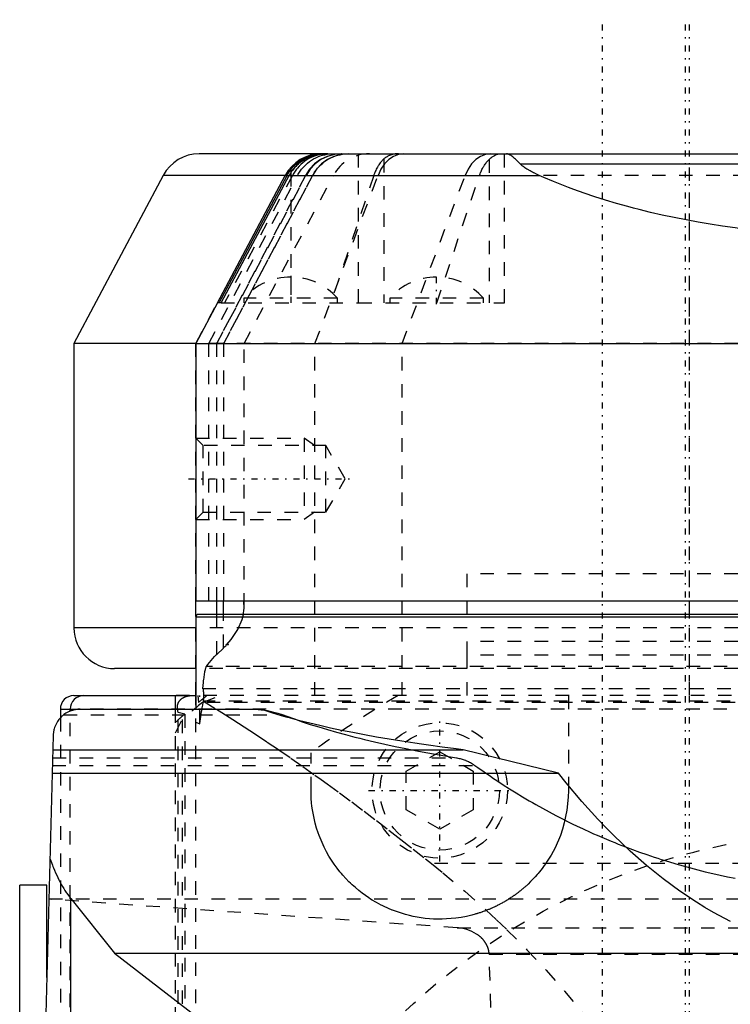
# Model space of a CAD drawing. Extents: x -565 to 345, y -109 to 109.
# Tile 14 of 20: x -162 to -110, y 36 to 109. Entities that reach past the tile are written whole.
import ezdxf

# ---------------------------------------------------------------- set-up
doc = ezdxf.new("R2010")
doc.units = 0
doc.linetypes.add('CENTER', pattern=[1.5, 0.45, -0.5, 0.05, -0.5])
doc.linetypes.add('DASHED', pattern=[2, 1, -1])
for name, color, linetype in [('AM_0', 7, 'CONTINUOUS'), ('AM_3', 7, 'DASHED'), ('AM_7', 7, 'CENTER')]:
    doc.layers.add(name, color=color, linetype=linetype)

msp = doc.modelspace()

# ---------------------------------------------------------------- linework, layer by layer
at = {"layer": 'AM_0', "color": 7, "linetype": 'CONTINUOUS'}
for p, q in [((-139.751, 99), (-148.753, 99)), ((-140.036, 98.95), (-140.031, 98.951)), ((-139.751, 99), (-60.249, 99)), ((-74.952, 98.24), (-125.048, 98.24)), ((-151.402, 97.408), (-158, 85)), ((-142.4, 97.408), (-151.402, 97.408)), ((-147.402, 88), (-142.4, 97.408)), ((-147.269, 88), (-142.264, 97.408)), ((-147.14, 88), (-142.081, 97.455)), ((-142.264, 97.408), (-142.4, 97.408)), ((-142.107, 97.408), (-123.666, 97.408)), ((-142, 97.821), (-142, 97.591)), ((-147.405, 88), (-149, 85)), ((-147.14, 88), (-147.405, 88)), ((-158, 85), (-158, 64)), ((-149.051, 85), (-158, 85)), ((-149, 85), (-149, 66)), ((-149, 85), (-51, 85)), ((-149, 66), (-51, 66)), ((-148.998, 64.831), (-148.998, 66)), ((-147.475, 66), (-147.475, 65)), ((-147.44, 65), (-147.44, 66)), ((-146.961, 65), (-146.961, 66)), ((-129, 66), (-129, 65)), ((-149, 64.8), (-149, 58)), ((-51, 64.8), (-149, 64.8)), ((-51.2, 65), (-148.8, 65)), ((-149.051, 64), (-158, 64)), ((-149.045, 61), (-155, 61)), ((-158, 59), (-149, 59)), ((-150.5, 58), (-150.5, 59)), ((-159, 58), (-159, 57.359)), ((-159, 58), (-157.533, 58)), ((-158.274, 57.858), (-158.274, 58)), ((-157.533, 58), (-144.196, 58)), ((-159.532, 56.052), (-160.796, 7.779)), ((-159.56, 55.006), (-129.264, 55.006)), ((-122.232, 53.27), (-129.264, 55.006)), ((-159.605, 53.27), (-122.232, 53.27)), ((-160, 45), (-162, 45)), ((-162, -45), (-162, 45)), ((-160, 38.188), (-160, 45)), ((-158.236, 2), (-158.236, 44.025)), ((-158.236, 44.025), (-155, 40)), ((-155, 40), (-32.649, 40)), ((-155, 40), (-134.864, 24.422))]:
    msp.add_line(p, q, dxfattribs=at)
msp.add_lwpolyline([(-157.286, 59), (-157.479, 58.981), (-157.664, 58.924), (-157.835, 58.831), (-157.984, 58.707), (-158.107, 58.556), (-158.198, 58.383), (-158.255, 58.195), (-158.274, 58)], dxfattribs=at)
for points in [[(-142, 97.821, 0), (-141.951, 97.883, 0), (-141.847, 98.005, 0), (-141.737, 98.121, 0), (-141.68, 98.176, 0), (-141.621, 98.23, 0), (-141.5, 98.334, 0), (-141.373, 98.43, 0), (-141.243, 98.519, 0), (-141.108, 98.601, 0), (-140.969, 98.676, 0), (-140.899, 98.71, 0), (-140.828, 98.742, 0), (-140.684, 98.801, 0), (-140.54, 98.852, 0), (-140.395, 98.895, 0), (-140.25, 98.93, 0), (-140.104, 98.958, 0), (-140.032, 98.969, 0), (-139.959, 98.979, 0), (-139.814, 98.992, 0), (-139.67, 98.999, 0), (-139.598, 99, 0)], [(-139.516, 99, 0), (-139.591, 98.999, 0), (-139.743, 98.99, 0), (-139.896, 98.973, 0), (-139.974, 98.961, 0), (-140.051, 98.947, 0), (-140.206, 98.912, 0), (-140.361, 98.867, 0), (-140.517, 98.813, 0), (-140.67, 98.749, 0), (-140.82, 98.677, 0), (-140.894, 98.637, 0), (-140.967, 98.596, 0), (-141.11, 98.506, 0), (-141.248, 98.408, 0), (-141.382, 98.301, 0), (-141.51, 98.187, 0), (-141.632, 98.066, 0), (-141.69, 98.002, 0), (-141.746, 97.938, 0), (-141.853, 97.804, 0), (-141.953, 97.664, 0), (-142, 97.591, 0)], [(-142, 97.591, 0), (-141.968, 97.641, 0), (-141.902, 97.737, 0), (-141.832, 97.831, 0), (-141.796, 97.877, 0), (-141.759, 97.923, 0), (-141.682, 98.011, 0), (-141.602, 98.096, 0), (-141.519, 98.178, 0), (-141.433, 98.257, 0), (-141.344, 98.332, 0), (-141.299, 98.369, 0), (-141.253, 98.404, 0), (-141.159, 98.472, 0), (-141.063, 98.536, 0), (-140.965, 98.597, 0), (-140.866, 98.653, 0), (-140.765, 98.705, 0), (-140.714, 98.729, 0), (-140.662, 98.753, 0), (-140.559, 98.796, 0), (-140.454, 98.836, 0), (-140.401, 98.854, 0)], [(-139.819, 98.983, 0), (-139.768, 98.988, 0), (-139.666, 98.996, 0), (-139.566, 99, 0), (-139.516, 99, 0)], [(-125.048, 98.24, 0), (-125.092, 98.285, 0), (-125.176, 98.371, 0), (-125.257, 98.452, 0), (-125.296, 98.491, 0), (-125.334, 98.528, 0), (-125.409, 98.599, 0), (-125.48, 98.664, 0), (-125.549, 98.724, 0), (-125.615, 98.778, 0), (-125.678, 98.827, 0), (-125.709, 98.849, 0), (-125.74, 98.87, 0), (-125.797, 98.906, 0), (-125.849, 98.935, 0), (-125.897, 98.957, 0), (-125.94, 98.974, 0), (-125.979, 98.985, 0), (-125.997, 98.99, 0), (-126.014, 98.993, 0), (-126.045, 98.998, 0), (-126.061, 98.999, 0), (-126.065, 98.999, 0), (-126.07, 99, 0), (-126.072, 99, 0), (-126.074, 99, 0), (-126.08, 99, 0), (-126.084, 99, 0), (-126.084, 99, 0), (-126.085, 99, 0), (-126.085, 99, 0), (-126.085, 99, 0), (-126.085, 99, 0), (-126.085, 99, 0), (-126.085, 99, 0), (-126.085, 99, 0), (-126.085, 99, 0), (-126.085, 99, 0), (-126.085, 99, 0), (-126.085, 99, 0), (-126.085, 99, 0), (-126.085, 99, 0), (-126.085, 99, 0), (-126.085, 99, 0), (-126.085, 99, 0), (-126.085, 99, 0), (-126.085, 99, 0), (-126.085, 99, 0), (-126.085, 99, 0), (-126.085, 99, 0), (-126.085, 99, 0), (-126.085, 99, 0), (-126.085, 99, 0), (-126.085, 99, 0), (-126.085, 99, 0), (-126.085, 99, 0), (-126.085, 99, 0), (-126.085, 99, 0), (-126.085, 99, 0), (-126.085, 99, 0), (-126.085, 99, 0), (-126.085, 99, 0), (-126.085, 99, 0), (-126.085, 99, 0), (-126.085, 99, 0), (-126.085, 99, 0), (-126.085, 99, 0), (-126.084, 99, 0), (-126.084, 99, 0), (-126.084, 99, 0), (-126.084, 99, 0), (-126.084, 99, 0), (-126.084, 99, 0), (-126.084, 99, 0), (-126.084, 99, 0), (-126.084, 99, 0), (-126.084, 99, 0), (-126.084, 99, 0), (-126.084, 99, 0), (-126.084, 99, 0), (-126.084, 99, 0), (-126.084, 99, 0), (-126.084, 99, 0), (-126.084, 99, 0), (-126.084, 99, 0), (-126.084, 99, 0), (-126.084, 99, 0), (-126.084, 99, 0), (-126.084, 99, 0), (-126.084, 99, 0), (-126.084, 99, 0), (-126.084, 99, 0), (-126.084, 99, 0), (-126.084, 99, 0), (-126.084, 99, 0), (-126.084, 99, 0), (-126.084, 99, 0), (-126.084, 99, 0), (-126.084, 99, 0), (-126.084, 99, 0), (-126.084, 99, 0), (-126.084, 99, 0), (-126.084, 99, 0), (-126.084, 99, 0), (-126.084, 99, 0), (-126.084, 99, 0), (-126.084, 99, 0), (-126.083, 99, 0), (-126.083, 99, 0), (-126.083, 99, 0), (-126.083, 99, 0), (-126.083, 99, 0), (-126.083, 99, 0)], [(-123.666, 97.408, 0), (-123.714, 97.43, 0), (-123.808, 97.473, 0), (-123.9, 97.516, 0), (-123.945, 97.538, 0), (-123.99, 97.56, 0), (-124.079, 97.604, 0), (-124.166, 97.649, 0), (-124.252, 97.694, 0), (-124.335, 97.739, 0), (-124.415, 97.784, 0), (-124.455, 97.807, 0), (-124.494, 97.83, 0), (-124.57, 97.876, 0), (-124.643, 97.923, 0), (-124.713, 97.97, 0), (-124.781, 98.017, 0), (-124.845, 98.064, 0), (-124.876, 98.088, 0), (-124.906, 98.112, 0), (-124.965, 98.161, 0), (-125.021, 98.213, 0), (-125.048, 98.24, 0)], [(-142.264, 97.408, 0), (-142.226, 97.479, 0), (-142.141, 97.619, 0), (-142.049, 97.755, 0), (-142, 97.821, 0)], [(-142, 97.591, 0), (-142.019, 97.561, 0), (-142.055, 97.5, 0), (-142.09, 97.439, 0), (-142.107, 97.408, 0)], [(-142.081, 97.455, 0), (-142.068, 97.478, 0), (-142.042, 97.523, 0), (-142.014, 97.569, 0), (-142, 97.591, 0)], [(-108.742, 93.47, 0), (-109.203, 93.529, 0), (-110.121, 93.657, 0), (-111.031, 93.797, 0), (-111.483, 93.871, 0), (-111.932, 93.949, 0), (-112.825, 94.113, 0), (-113.708, 94.288, 0), (-114.58, 94.475, 0), (-115.442, 94.674, 0), (-116.292, 94.884, 0), (-116.712, 94.993, 0), (-117.13, 95.105, 0), (-117.954, 95.337, 0), (-118.765, 95.58, 0), (-119.562, 95.833, 0), (-120.345, 96.097, 0), (-121.111, 96.371, 0), (-121.489, 96.512, 0), (-121.862, 96.655, 0), (-122.597, 96.949, 0), (-123.314, 97.253, 0), (-123.666, 97.408, 0)], [(-145.492, 64.99, 0), (-145.476, 65.085, 0), (-145.452, 65.276, 0), (-145.44, 65.467, 0), (-145.439, 65.562, 0)], [(-145.439, 65.562, 0), (-145.44, 65.635, 0), (-145.447, 65.781, 0), (-145.46, 65.927, 0), (-145.47, 66, 0)], [(-157.533, 58, 0), (-157.535, 58, 0), (-157.54, 58, 0), (-157.545, 58, 0), (-157.547, 58, 0), (-157.55, 58, 0), (-157.554, 58, 0), (-157.559, 58, 0), (-157.564, 58, 0), (-157.569, 58, 0), (-157.573, 58, 0), (-157.576, 58, 0), (-157.578, 57.999, 0), (-157.583, 57.999, 0), (-157.588, 57.999, 0), (-157.592, 57.999, 0), (-157.597, 57.999, 0), (-157.602, 57.999, 0), (-157.604, 57.999, 0), (-157.607, 57.999, 0), (-157.612, 57.998, 0), (-157.616, 57.998, 0), (-157.619, 57.998, 0), (-157.621, 57.998, 0), (-157.626, 57.998, 0), (-157.631, 57.998, 0), (-157.633, 57.997, 0), (-157.635, 57.997, 0), (-157.64, 57.997, 0), (-157.645, 57.997, 0), (-157.65, 57.997, 0), (-157.654, 57.996, 0), (-157.659, 57.996, 0), (-157.662, 57.996, 0), (-157.664, 57.996, 0), (-157.669, 57.995, 0), (-157.673, 57.995, 0), (-157.678, 57.995, 0), (-157.683, 57.994, 0), (-157.688, 57.994, 0), (-157.69, 57.994, 0), (-157.692, 57.994, 0), (-157.697, 57.993, 0), (-157.702, 57.993, 0), (-157.719, 57.991, 0), (-157.747, 57.989, 0), (-157.775, 57.985, 0), (-157.79, 57.983, 0), (-157.804, 57.982, 0), (-157.832, 57.977, 0), (-157.86, 57.973, 0), (-157.889, 57.968, 0), (-157.917, 57.963, 0), (-157.945, 57.957, 0), (-157.959, 57.954, 0), (-157.973, 57.951, 0), (-158.001, 57.945, 0), (-158.028, 57.938, 0), (-158.042, 57.934, 0), (-158.056, 57.93, 0), (-158.083, 57.923, 0), (-158.111, 57.915, 0), (-158.125, 57.91, 0), (-158.138, 57.906, 0), (-158.165, 57.897, 0), (-158.193, 57.888, 0), (-158.219, 57.878, 0), (-158.246, 57.868, 0), (-158.273, 57.858, 0), (-158.286, 57.853, 0), (-158.299, 57.847, 0), (-158.326, 57.836, 0), (-158.352, 57.825, 0), (-158.442, 57.781, 0), (-158.592, 57.697, 0), (-158.733, 57.6, 0), (-158.866, 57.491, 0), (-158.928, 57.433, 0), (-158.989, 57.371, 0), (-159.101, 57.242, 0), (-159.201, 57.103, 0), (-159.29, 56.956, 0), (-159.365, 56.801, 0), (-159.427, 56.642, 0), (-159.453, 56.56, 0), (-159.475, 56.477, 0), (-159.509, 56.309, 0), (-159.528, 56.138, 0), (-159.532, 56.052, 0)], [(-129.264, 55.006, 0), (-129.79, 55.071, 0), (-130.826, 55.206, 0), (-131.839, 55.345, 0), (-132.337, 55.416, 0), (-132.829, 55.489, 0), (-133.796, 55.637, 0), (-134.738, 55.789, 0), (-135.655, 55.945, 0), (-136.546, 56.105, 0), (-137.411, 56.27, 0), (-137.833, 56.353, 0), (-138.249, 56.437, 0), (-139.059, 56.609, 0), (-139.84, 56.784, 0), (-140.593, 56.963, 0), (-141.317, 57.145, 0), (-142.01, 57.33, 0), (-142.346, 57.423, 0), (-142.674, 57.518, 0), (-143.306, 57.709, 0), (-143.907, 57.902, 0), (-144.196, 58, 0)], [(-109.553, 42.339, 0), (-110.807, 43.002, 0), (-111.432, 43.364, 0), (-112.054, 43.746, 0), (-113.292, 44.571, 0), (-114.522, 45.476, 0), (-115.741, 46.461, 0), (-116.949, 47.525, 0), (-118.146, 48.667, 0), (-118.74, 49.268, 0), (-119.331, 49.887, 0), (-120.502, 51.184, 0), (-121.659, 52.556, 0), (-122.232, 53.27, 0)], [(-159.77, 46.98, 0), (-159.734, 46.879, 0), (-159.661, 46.679, 0), (-159.586, 46.483, 0), (-159.548, 46.387, 0), (-159.51, 46.292, 0), (-159.432, 46.105, 0), (-159.352, 45.922, 0), (-159.271, 45.743, 0), (-159.188, 45.569, 0), (-159.104, 45.399, 0), (-159.061, 45.316, 0), (-159.018, 45.234, 0), (-158.931, 45.073, 0), (-158.842, 44.917, 0), (-158.752, 44.767, 0), (-158.661, 44.62, 0), (-158.569, 44.479, 0), (-158.522, 44.411, 0), (-158.475, 44.343, 0), (-158.38, 44.212, 0), (-158.284, 44.086, 0), (-158.236, 44.025, 0)]]:
    msp.add_polyline3d(points, dxfattribs=at)
for centre, radius, start, end in [((-148.753, 96), 3, 90, 152), ((-139.751, 96), 3, 90, 152), ((-148.8, 64.8), 0.2, 90, 180), ((-155, 64), 3, 180, 270), ((-158, 58), 1, 90, 180)]:
    msp.add_arc(centre, radius, start, end, dxfattribs=at)
at = {"layer": 'AM_3', "color": 6, "linetype": 'DASHED'}
for p, q in [((-137, 88), (-137, 99)), ((-126.23, 88), (-126.23, 99)), ((-112.57, 59), (-112.57, 99)), ((-135.116, 98.62), (-135.116, 88)), ((-127.344, 98.586), (-127.344, 88)), ((-148.035, 85), (-141.484, 97.408)), ((-140.903, 97.408), (-147.475, 85)), ((-147.44, 85), (-140.868, 97.408)), ((-140.388, 97.408), (-146.961, 85)), ((-146.945, 85), (-140.372, 97.408)), ((-141.875, 97.408), (-146.884, 88)), ((-145.439, 85), (-138.841, 97.408)), ((-142.4, 97.408), (-142.107, 97.408)), ((-142, 97.591), (-142, 88)), ((-140.211, 85), (-135.546, 97.408)), ((-135.867, 97.408), (-139.027, 88)), ((-133.783, 85), (-129.118, 97.408)), ((-131.222, 88), (-128.059, 97.408)), ((-76.334, 97.408), (-123.666, 97.408)), ((-148.998, 85), (-147.402, 88)), ((-147.14, 88), (-137, 88)), ((-145.45, 88.343), (-145.45, 88)), ((-138.55, 88.343), (-145.45, 88.343)), ((-138.55, 88), (-138.55, 88.343)), ((-137, 88), (-126.23, 88)), ((-134.68, 88.343), (-134.68, 88)), ((-127.78, 88.343), (-134.68, 88.343)), ((-127.78, 88), (-127.78, 88.343)), ((-50.978, 85), (-149.051, 85)), ((-148.998, 85), (-140.211, 85)), ((-148.998, 66), (-148.998, 85)), ((-148.035, 66), (-148.035, 85)), ((-147.475, 85), (-147.475, 66)), ((-147.44, 66), (-147.44, 85)), ((-146.961, 85), (-146.961, 66)), ((-146.945, 66), (-146.945, 85)), ((-145.439, 65.562), (-145.439, 85)), ((-140.211, 59), (-140.211, 85)), ((-133.783, 59), (-133.783, 85)), ((-148.457, 77.459), (-148.998, 78)), ((-148.998, 78), (-140.998, 78)), ((-140.248, 77.459), (-140.998, 78)), ((-140.998, 78), (-140.998, 72)), ((-139.398, 77.459), (-148.457, 77.459)), ((-148.457, 72.541), (-148.457, 77.459)), ((-137.979, 75), (-139.398, 77.459)), ((-139.398, 72.541), (-139.398, 77.459)), ((-139.398, 72.541), (-137.979, 75)), ((-148.998, 72), (-148.457, 72.541)), ((-148.998, 72), (-140.998, 72)), ((-148.457, 72.541), (-139.398, 72.541)), ((-140.248, 72.541), (-140.998, 72)), ((-129, 68), (-129, 66)), ((-71, 68), (-129, 68)), ((-148.998, 59), (-148.998, 64.831)), ((-147.475, 65), (-147.475, 62.033)), ((-147.44, 62.033), (-147.44, 65)), ((-146.961, 62.512), (-146.961, 65)), ((-50.978, 64), (-149.051, 64)), ((-147.44, 62.033), (-146.961, 62.512)), ((-146.756, 62.725), (-146.71, 62.803)), ((-146.602, 62.767), (-146.756, 62.725)), ((-146.71, 62.803), (-146.712, 62.772)), ((-146.712, 62.772), (-146.602, 62.767)), ((-146.602, 62.767), (-146.71, 62.803)), ((-129, 63), (-129, 61)), ((-71, 63), (-129, 63)), ((-147.475, 62.033), (-147.44, 62.033)), ((-129, 62), (-129, 59)), ((-71, 62), (-129, 62)), ((-51.779, 61.163), (-148.221, 61.163)), ((-51, 61), (-149.045, 61)), ((-49.458, 59), (-150.542, 59)), ((-148.999, 30.307), (-148.999, 59)), ((-148.856, 59), (-148.802, 58.5)), ((-148.704, 56.916), (-148.704, 59)), ((-148.516, 58.5), (-147.25, 59)), ((-51.519, 59.5), (-148.481, 59.5)), ((-121.5, 59), (-121.5, 52)), ((-51.198, 58.5), (-148.802, 58.5)), ((-148.429, 58.593), (-148.429, 58.6)), ((-51.571, 58.6), (-148.429, 58.6)), ((-148.429, 58.593), (-147.48, 58)), ((-158.759, 57.58), (-142.562, 57.58)), ((-158.274, -58), (-158.274, 57.858)), ((-55.804, 58), (-157.533, 58)), ((-150.5, -59), (-150.5, 58)), ((-150.31, 57.754), (-150.35, 58)), ((-150.31, -57.754), (-150.31, 57.754)), ((-149.82, 57.635), (-150.31, 57.754)), ((-149.82, 57.635), (-149.82, -57.635)), ((-148.999, 30.307), (-149, 58)), ((-159, 57.359), (-159, -52)), ((-150.5, 56.244), (-150, 57.237)), ((-150, 57.237), (-150, -57.237)), ((-149, 57.048), (-148.704, 56.916)), ((-140.5, 52), (-140.5, 54.785)), ((-133.475, 53.429), (-131, 54.858)), ((-131, 54.858), (-128.525, 53.429)), ((-159.59, 53.855), (-128.417, 53.855)), ((-159.575, 54.406), (-129.773, 54.406)), ((-133.475, 50.571), (-133.475, 53.429)), ((-128.525, 53.429), (-128.525, 50.571)), ((-131, 49.142), (-133.475, 50.571)), ((-128.525, 50.571), (-131, 49.142)), ((-68.393, 46.6), (-131.607, 46.6)), ((-159.848, 44), (-22.431, 44)), ((-129.712, 41.861), (-159.848, 43.976)), ((-129.712, 41.861), (-43, 41.861)), ((-126, 0), (-127.355, 39.921)), ((-127.355, 39.921), (-43, 39.921))]:
    msp.add_line(p, q, dxfattribs=at)
for points in [[(-138.264, 99), (-138.8, 98.951), (-139.319, 98.807), (-139.803, 98.572), (-140.238, 98.253), (-140.608, 97.861), (-140.903, 97.408)], [(-138.229, 99), (-138.765, 98.951), (-139.284, 98.807), (-139.768, 98.572), (-140.203, 98.253), (-140.573, 97.861), (-140.868, 97.408)], [(-137.75, 99), (-138.286, 98.951), (-138.804, 98.807), (-139.289, 98.572), (-139.723, 98.253), (-140.094, 97.861), (-140.388, 97.408)], [(-133.673, 99), (-134.053, 98.951), (-134.421, 98.807), (-134.765, 98.572), (-135.074, 98.253), (-135.337, 97.861), (-135.546, 97.408)], [(-127.245, 99), (-127.625, 98.951), (-127.994, 98.807), (-128.337, 98.572), (-128.646, 98.253), (-128.909, 97.861), (-129.118, 97.408)]]:
    msp.add_lwpolyline(points, dxfattribs=at)
for points in [[(-139.264, 99, 0), (-139.343, 98.999, 0), (-139.504, 98.99, 0), (-139.666, 98.971, 0), (-139.748, 98.958, 0), (-139.831, 98.943, 0), (-139.996, 98.904, 0), (-140.162, 98.855, 0), (-140.26, 98.821, 0), (-140.287, 98.811, 0), (-140.315, 98.8, 0), (-140.329, 98.795, 0), (-140.343, 98.789, 0), (-140.37, 98.778, 0), (-140.398, 98.767, 0), (-140.493, 98.724, 0), (-140.653, 98.643, 0), (-140.732, 98.598, 0), (-140.81, 98.551, 0), (-140.962, 98.45, 0), (-141.109, 98.338, 0), (-141.25, 98.217, 0), (-141.383, 98.087, 0), (-141.508, 97.949, 0), (-141.567, 97.877, 0), (-141.624, 97.803, 0), (-141.731, 97.65, 0), (-141.829, 97.491, 0), (-141.875, 97.408, 0)], [(-141.484, 97.408, 0), (-141.441, 97.488, 0), (-141.347, 97.642, 0), (-141.245, 97.789, 0), (-141.191, 97.861, 0), (-141.134, 97.931, 0), (-141.015, 98.065, 0), (-140.888, 98.192, 0), (-140.753, 98.311, 0), (-140.612, 98.422, 0), (-140.464, 98.524, 0), (-140.388, 98.572, 0), (-140.311, 98.617, 0), (-140.152, 98.7, 0), (-139.989, 98.774, 0), (-139.821, 98.838, 0), (-139.65, 98.891, 0), (-139.476, 98.934, 0), (-139.389, 98.951, 0), (-139.301, 98.966, 0), (-139.123, 98.988, 0), (-138.944, 98.999, 0), (-138.855, 99, 0)], [(-140.401, 98.854, 0), (-140.368, 98.865, 0), (-140.304, 98.885, 0), (-140.239, 98.903, 0), (-140.207, 98.912, 0)], [(-140.372, 97.408, 0), (-140.329, 97.487, 0), (-140.235, 97.641, 0), (-140.132, 97.789, 0), (-140.077, 97.861, 0), (-140.021, 97.931, 0), (-139.901, 98.065, 0), (-139.773, 98.192, 0), (-139.638, 98.311, 0), (-139.497, 98.422, 0), (-139.349, 98.524, 0), (-139.272, 98.572, 0), (-139.195, 98.617, 0), (-139.035, 98.7, 0), (-138.871, 98.774, 0), (-138.703, 98.838, 0), (-138.532, 98.891, 0), (-138.357, 98.934, 0), (-138.269, 98.951, 0), (-138.18, 98.966, 0), (-138.002, 98.988, 0), (-137.823, 98.999, 0), (-137.733, 99, 0)], [(-140.206, 98.912, 0), (-140.177, 98.919, 0), (-140.121, 98.932, 0), (-140.064, 98.944, 0), (-140.036, 98.95, 0)], [(-140.031, 98.951, 0), (-139.995, 98.957, 0), (-139.924, 98.969, 0), (-139.854, 98.979, 0), (-139.819, 98.983, 0)], [(-134.039, 99, 0), (-134.074, 99, 0), (-134.144, 98.997, 0), (-134.213, 98.993, 0), (-134.246, 98.989, 0), (-134.28, 98.986, 0), (-134.346, 98.976, 0), (-134.412, 98.964, 0), (-134.476, 98.95, 0), (-134.539, 98.934, 0), (-134.6, 98.915, 0), (-134.631, 98.905, 0), (-134.661, 98.894, 0), (-134.72, 98.87, 0), (-134.778, 98.844, 0), (-134.834, 98.816, 0), (-134.889, 98.785, 0), (-134.942, 98.752, 0), (-134.968, 98.735, 0), (-134.994, 98.717, 0), (-135.044, 98.68, 0), (-135.092, 98.641, 0), (-135.116, 98.62, 0)], [(-127.344, 98.586, 0), (-127.32, 98.609, 0), (-127.272, 98.651, 0), (-127.224, 98.692, 0), (-127.2, 98.711, 0), (-127.176, 98.73, 0), (-127.129, 98.766, 0), (-127.082, 98.799, 0), (-127.036, 98.83, 0), (-126.991, 98.858, 0), (-126.946, 98.884, 0), (-126.925, 98.896, 0), (-126.903, 98.907, 0), (-126.86, 98.927, 0), (-126.819, 98.946, 0), (-126.778, 98.961, 0), (-126.739, 98.974, 0), (-126.701, 98.984, 0), (-126.682, 98.988, 0), (-126.664, 98.992, 0), (-126.628, 98.997, 0), (-126.594, 99, 0), (-126.578, 99, 0)], [(-135.116, 98.62, 0), (-135.142, 98.597, 0), (-135.195, 98.547, 0), (-135.247, 98.494, 0), (-135.272, 98.466, 0), (-135.297, 98.438, 0), (-135.346, 98.381, 0), (-135.394, 98.321, 0), (-135.44, 98.259, 0), (-135.484, 98.197, 0), (-135.526, 98.134, 0), (-135.546, 98.102, 0), (-135.566, 98.069, 0), (-135.605, 98.001, 0), (-135.644, 97.93, 0), (-135.683, 97.855, 0), (-135.72, 97.778, 0), (-135.755, 97.699, 0), (-135.773, 97.658, 0), (-135.789, 97.618, 0), (-135.822, 97.535, 0), (-135.852, 97.451, 0), (-135.867, 97.408, 0)], [(-128.059, 97.408, 0), (-128.045, 97.449, 0), (-128.015, 97.53, 0), (-127.984, 97.609, 0), (-127.968, 97.649, 0), (-127.952, 97.688, 0), (-127.918, 97.765, 0), (-127.882, 97.839, 0), (-127.846, 97.911, 0), (-127.808, 97.981, 0), (-127.77, 98.047, 0), (-127.751, 98.079, 0), (-127.732, 98.11, 0), (-127.693, 98.171, 0), (-127.651, 98.231, 0), (-127.608, 98.291, 0), (-127.563, 98.349, 0), (-127.517, 98.406, 0), (-127.493, 98.433, 0), (-127.469, 98.46, 0), (-127.42, 98.513, 0), (-127.37, 98.563, 0), (-127.344, 98.586, 0)], [(-146.712, 62.772, 0), (-146.397, 63.141, 0), (-145.901, 63.88, 0), (-145.584, 64.62, 0), (-145.492, 64.99, 0)], [(-146.961, 62.512, 0), (-146.926, 62.548, 0), (-146.857, 62.619, 0), (-146.789, 62.689, 0), (-146.756, 62.725, 0)], [(-148.221, 61.163, 0), (-148.114, 61.308, 0), (-147.879, 61.598, 0), (-147.617, 61.888, 0), (-147.475, 62.033, 0)], [(-148.481, 59.5, 0), (-148.475, 59.571, 0), (-148.463, 59.709, 0), (-148.451, 59.842, 0), (-148.444, 59.906, 0), (-148.438, 59.969, 0), (-148.425, 60.091, 0), (-148.411, 60.208, 0), (-148.398, 60.318, 0), (-148.384, 60.423, 0), (-148.369, 60.523, 0), (-148.362, 60.57, 0), (-148.355, 60.616, 0), (-148.34, 60.703, 0), (-148.325, 60.784, 0), (-148.309, 60.86, 0), (-148.294, 60.929, 0), (-148.278, 60.991, 0), (-148.27, 61.021, 0), (-148.262, 61.048, 0), (-148.246, 61.099, 0), (-148.229, 61.143, 0), (-148.221, 61.163, 0)], [(-150.35, 58, 0), (-150.351, 58.008, 0), (-150.353, 58.023, 0), (-150.355, 58.038, 0), (-150.356, 58.046, 0), (-150.357, 58.053, 0), (-150.358, 58.068, 0), (-150.359, 58.084, 0), (-150.36, 58.099, 0), (-150.361, 58.114, 0), (-150.361, 58.129, 0), (-150.361, 58.136, 0), (-150.361, 58.144, 0), (-150.361, 58.159, 0), (-150.36, 58.174, 0), (-150.359, 58.189, 0), (-150.358, 58.204, 0), (-150.357, 58.219, 0), (-150.356, 58.226, 0), (-150.355, 58.234, 0), (-150.353, 58.248, 0), (-150.351, 58.263, 0), (-150.35, 58.27, 0), (-150.349, 58.278, 0), (-150.346, 58.292, 0), (-150.343, 58.307, 0), (-150.342, 58.314, 0), (-150.34, 58.321, 0), (-150.337, 58.336, 0), (-150.333, 58.35, 0), (-150.329, 58.364, 0), (-150.325, 58.378, 0), (-150.32, 58.392, 0), (-150.318, 58.399, 0), (-150.316, 58.406, 0), (-150.311, 58.42, 0), (-150.305, 58.434, 0), (-150.3, 58.447, 0), (-150.294, 58.461, 0), (-150.288, 58.474, 0), (-150.285, 58.481, 0), (-150.282, 58.488, 0), (-150.275, 58.501, 0), (-150.268, 58.514, 0), (-150.261, 58.527, 0), (-150.254, 58.54, 0), (-150.246, 58.553, 0), (-150.242, 58.559, 0), (-150.238, 58.566, 0), (-150.23, 58.579, 0), (-150.222, 58.591, 0), (-150.213, 58.604, 0), (-150.204, 58.616, 0), (-150.194, 58.629, 0), (-150.19, 58.635, 0), (-150.185, 58.641, 0), (-150.175, 58.653, 0), (-150.165, 58.665, 0), (-150.154, 58.677, 0), (-150.143, 58.689, 0), (-150.132, 58.7, 0), (-150.127, 58.706, 0), (-150.121, 58.712, 0), (-150.11, 58.723, 0), (-150.098, 58.734, 0), (-150.092, 58.739, 0), (-150.086, 58.745, 0), (-150.074, 58.755, 0), (-150.062, 58.765, 0), (-150.056, 58.77, 0), (-150.05, 58.775, 0), (-150.037, 58.785, 0), (-150.024, 58.795, 0), (-150.011, 58.804, 0), (-149.998, 58.814, 0), (-149.985, 58.823, 0), (-149.978, 58.827, 0), (-149.972, 58.831, 0), (-149.958, 58.84, 0), (-149.945, 58.848, 0), (-149.931, 58.856, 0), (-149.917, 58.864, 0), (-149.903, 58.871, 0), (-149.896, 58.875, 0), (-149.89, 58.878, 0), (-149.876, 58.885, 0), (-149.862, 58.892, 0), (-149.848, 58.899, 0), (-149.834, 58.905, 0), (-149.82, 58.911, 0), (-149.813, 58.914, 0), (-149.806, 58.917, 0), (-149.791, 58.922, 0), (-149.777, 58.928, 0), (-149.763, 58.933, 0), (-149.749, 58.938, 0), (-149.735, 58.942, 0), (-149.728, 58.945, 0), (-149.721, 58.947, 0), (-149.707, 58.951, 0), (-149.693, 58.955, 0), (-149.679, 58.959, 0), (-149.665, 58.963, 0), (-149.651, 58.966, 0), (-149.644, 58.968, 0), (-149.637, 58.969, 0), (-149.623, 58.973, 0), (-149.609, 58.975, 0), (-149.602, 58.977, 0), (-149.595, 58.978, 0), (-149.581, 58.981, 0), (-149.567, 58.983, 0), (-149.56, 58.984, 0), (-149.554, 58.985, 0), (-149.54, 58.987, 0), (-149.526, 58.989, 0), (-149.479, 58.995, 0), (-149.399, 58.999, 0), (-149.359, 59, 0)], [(-148.429, 58.6, 0), (-148.429, 58.603, 0), (-148.428, 58.611, 0), (-148.428, 58.618, 0), (-148.427, 58.622, 0), (-148.427, 58.625, 0), (-148.427, 58.633, 0), (-148.426, 58.641, 0), (-148.426, 58.648, 0), (-148.426, 58.656, 0), (-148.425, 58.665, 0), (-148.425, 58.669, 0), (-148.425, 58.673, 0), (-148.424, 58.682, 0), (-148.424, 58.691, 0), (-148.424, 58.7, 0), (-148.423, 58.709, 0), (-148.423, 58.719, 0), (-148.423, 58.724, 0), (-148.422, 58.728, 0), (-148.422, 58.738, 0), (-148.422, 58.748, 0), (-148.422, 58.754, 0), (-148.422, 58.759, 0), (-148.421, 58.769, 0), (-148.421, 58.78, 0), (-148.421, 58.785, 0), (-148.421, 58.79, 0), (-148.42, 58.801, 0), (-148.42, 58.812, 0), (-148.42, 58.823, 0), (-148.42, 58.834, 0), (-148.419, 58.845, 0), (-148.419, 58.851, 0), (-148.419, 58.856, 0), (-148.419, 58.868, 0), (-148.419, 58.879, 0), (-148.419, 58.89, 0), (-148.419, 58.902, 0), (-148.419, 58.913, 0), (-148.419, 58.919, 0), (-148.418, 58.925, 0), (-148.418, 58.936, 0), (-148.418, 58.947, 0), (-148.418, 58.959, 0), (-148.418, 58.97, 0), (-148.418, 58.981, 0), (-148.418, 58.987, 0), (-148.418, 58.993, 0), (-148.418, 59.004, 0), (-148.418, 59.015, 0), (-148.418, 59.026, 0), (-148.418, 59.038, 0), (-148.418, 59.049, 0), (-148.418, 59.055, 0), (-148.418, 59.06, 0), (-148.418, 59.072, 0), (-148.419, 59.083, 0), (-148.419, 59.095, 0), (-148.419, 59.106, 0), (-148.419, 59.117, 0), (-148.419, 59.123, 0), (-148.419, 59.129, 0), (-148.419, 59.14, 0), (-148.419, 59.151, 0), (-148.42, 59.157, 0), (-148.42, 59.163, 0), (-148.42, 59.174, 0), (-148.42, 59.185, 0), (-148.42, 59.19, 0), (-148.42, 59.196, 0), (-148.421, 59.206, 0), (-148.421, 59.217, 0), (-148.421, 59.228, 0), (-148.421, 59.238, 0), (-148.422, 59.248, 0), (-148.422, 59.253, 0), (-148.422, 59.258, 0), (-148.422, 59.268, 0), (-148.423, 59.278, 0), (-148.423, 59.288, 0), (-148.423, 59.297, 0), (-148.424, 59.306, 0), (-148.424, 59.311, 0), (-148.424, 59.315, 0), (-148.425, 59.324, 0), (-148.425, 59.333, 0), (-148.425, 59.341, 0), (-148.426, 59.349, 0), (-148.426, 59.357, 0), (-148.426, 59.361, 0), (-148.427, 59.365, 0), (-148.427, 59.372, 0), (-148.428, 59.38, 0), (-148.428, 59.387, 0), (-148.428, 59.394, 0), (-148.429, 59.401, 0), (-148.429, 59.405, 0), (-148.429, 59.408, 0), (-148.43, 59.415, 0), (-148.431, 59.421, 0), (-148.431, 59.427, 0), (-148.432, 59.433, 0), (-148.432, 59.439, 0), (-148.432, 59.442, 0), (-148.433, 59.444, 0), (-148.433, 59.45, 0), (-148.434, 59.455, 0), (-148.434, 59.457, 0), (-148.434, 59.46, 0), (-148.435, 59.464, 0), (-148.436, 59.468, 0), (-148.436, 59.47, 0), (-148.436, 59.472, 0), (-148.437, 59.476, 0), (-148.437, 59.479, 0), (-148.438, 59.483, 0), (-148.439, 59.486, 0), (-148.439, 59.488, 0), (-148.439, 59.489, 0), (-148.44, 59.491, 0), (-148.44, 59.493, 0), (-148.441, 59.495, 0), (-148.442, 59.496, 0), (-148.442, 59.497, 0), (-148.443, 59.498, 0), (-148.443, 59.499, 0), (-148.443, 59.499, 0), (-148.444, 59.5, 0), (-148.444, 59.5, 0), (-148.445, 59.5, 0)], [(-148.542, 58.002, 0), (-148.524, 58.103, 0), (-148.487, 58.302, 0), (-148.449, 58.497, 0), (-148.429, 58.593, 0)], [(-148.704, 56.916, 0), (-148.68, 57.104, 0), (-148.628, 57.471, 0), (-148.571, 57.828, 0), (-148.542, 58.002, 0)], [(-147.48, 58, 0), (-147.081, 57.749, 0), (-146.269, 57.234, 0), (-145.439, 56.7, 0), (-145.019, 56.426, 0), (-144.595, 56.147, 0), (-143.737, 55.577, 0), (-142.867, 54.99, 0), (-141.989, 54.386, 0), (-141.102, 53.767, 0), (-140.208, 53.132, 0), (-139.759, 52.81, 0), (-139.308, 52.484, 0), (-138.404, 51.822, 0), (-137.496, 51.149, 0), (-136.587, 50.466, 0), (-135.677, 49.774, 0), (-134.768, 49.075, 0), (-134.314, 48.724, 0), (-133.861, 48.371, 0), (-132.956, 47.664, 0), (-132.056, 46.955, 0), (-131.607, 46.6, 0)], [(-144.733, 58, 0), (-144.404, 57.988, 0), (-143.707, 57.894, 0), (-142.956, 57.708, 0), (-142.562, 57.58, 0)], [(-142.562, 57.58, 0), (-142.291, 57.478, 0), (-141.731, 57.276, 0), (-141.151, 57.077, 0), (-140.853, 56.978, 0), (-140.551, 56.88, 0), (-139.931, 56.686, 0), (-139.291, 56.496, 0), (-138.631, 56.309, 0), (-137.953, 56.124, 0), (-137.256, 55.943, 0), (-136.901, 55.854, 0), (-136.541, 55.766, 0), (-135.808, 55.592, 0), (-135.057, 55.422, 0), (-134.289, 55.255, 0), (-133.504, 55.092, 0), (-132.702, 54.932, 0), (-132.295, 54.854, 0), (-131.885, 54.777, 0), (-131.051, 54.626, 0), (-130.203, 54.478, 0), (-129.773, 54.406, 0)], [(-129.773, 54.406, 0), (-129.734, 54.4, 0), (-129.655, 54.385, 0), (-129.577, 54.368, 0), (-129.538, 54.359, 0), (-129.498, 54.349, 0), (-129.42, 54.328, 0), (-129.342, 54.306, 0), (-129.263, 54.281, 0), (-129.186, 54.254, 0), (-129.108, 54.226, 0), (-129.07, 54.211, 0), (-129.032, 54.195, 0), (-128.956, 54.163, 0), (-128.88, 54.128, 0), (-128.806, 54.092, 0), (-128.733, 54.053, 0), (-128.66, 54.013, 0), (-128.625, 53.992, 0), (-128.589, 53.97, 0), (-128.519, 53.926, 0), (-128.451, 53.879, 0), (-128.417, 53.855, 0)], [(-128.417, 53.855, 0), (-128.188, 53.691, 0), (-127.727, 53.366, 0), (-127.262, 53.046, 0), (-127.029, 52.888, 0), (-126.794, 52.732, 0), (-126.322, 52.423, 0), (-125.847, 52.12, 0), (-125.368, 51.822, 0), (-124.886, 51.53, 0), (-124.401, 51.244, 0), (-124.157, 51.102, 0), (-123.913, 50.963, 0), (-123.421, 50.688, 0), (-122.927, 50.418, 0), (-122.429, 50.154, 0), (-121.928, 49.897, 0), (-121.425, 49.645, 0), (-121.172, 49.521, 0), (-120.919, 49.398, 0), (-120.41, 49.158, 0), (-119.898, 48.924, 0), (-119.641, 48.809, 0), (-119.384, 48.696, 0), (-118.867, 48.473, 0), (-118.348, 48.257, 0), (-118.087, 48.151, 0), (-117.826, 48.047, 0), (-117.302, 47.842, 0), (-116.776, 47.644, 0), (-116.247, 47.452, 0), (-115.716, 47.266, 0), (-115.184, 47.087, 0), (-114.916, 46.999, 0), (-114.649, 46.913, 0), (-114.112, 46.746, 0), (-113.574, 46.585, 0), (-113.033, 46.431, 0), (-112.491, 46.282, 0), (-111.948, 46.14, 0), (-111.675, 46.072, 0), (-111.403, 46.004, 0), (-110.856, 45.875, 0), (-110.308, 45.752, 0), (-109.758, 45.635, 0), (-109.208, 45.525, 0)], [(-121.5, 52, 0), (-121.513, 51.511, 0), (-121.611, 50.549, 0), (-121.806, 49.609, 0), (-121.94, 49.143, 0), (-122.098, 48.681, 0), (-122.493, 47.772, 0), (-122.782, 47.234, 0), (-122.873, 47.08, 0), (-122.969, 46.925, 0), (-123.018, 46.848, 0), (-123.068, 46.771, 0), (-123.172, 46.617, 0), (-123.281, 46.463, 0), (-123.398, 46.303, 0), (-123.525, 46.137, 0), (-123.661, 45.968, 0), (-123.733, 45.881, 0), (-123.807, 45.795, 0), (-123.961, 45.62, 0), (-124.125, 45.444, 0), (-124.297, 45.268, 0), (-124.486, 45.085, 0), (-124.608, 44.972, 0), (-124.644, 44.939, 0), (-124.681, 44.906, 0), (-124.7, 44.89, 0), (-124.719, 44.873, 0), (-124.757, 44.84, 0), (-124.796, 44.806, 0), (-124.815, 44.789, 0), (-124.835, 44.772, 0), (-124.875, 44.738, 0), (-124.916, 44.704, 0), (-124.936, 44.687, 0), (-124.957, 44.67, 0), (-124.999, 44.635, 0), (-125.041, 44.601, 0), (-125.085, 44.566, 0), (-125.129, 44.531, 0), (-125.174, 44.496, 0), (-125.197, 44.478, 0), (-125.22, 44.46, 0), (-125.268, 44.424, 0), (-125.316, 44.388, 0), (-125.366, 44.351, 0), (-125.416, 44.314, 0), (-125.468, 44.277, 0), (-125.494, 44.258, 0), (-125.52, 44.24, 0), (-125.574, 44.202, 0), (-125.629, 44.164, 0), (-125.684, 44.126, 0), (-125.741, 44.089, 0), (-125.798, 44.051, 0), (-125.827, 44.032, 0), (-125.856, 44.013, 0), (-125.915, 43.976, 0), (-125.974, 43.938, 0), (-126.035, 43.901, 0), (-126.096, 43.864, 0), (-126.158, 43.827, 0), (-126.188, 43.809, 0), (-126.219, 43.791, 0), (-126.28, 43.755, 0), (-126.341, 43.721, 0), (-126.402, 43.687, 0), (-126.463, 43.653, 0), (-126.523, 43.621, 0), (-126.553, 43.605, 0), (-126.583, 43.589, 0), (-126.643, 43.558, 0), (-126.703, 43.527, 0), (-126.732, 43.513, 0), (-126.762, 43.498, 0), (-126.82, 43.469, 0), (-126.878, 43.441, 0), (-126.906, 43.427, 0), (-126.934, 43.414, 0), (-126.991, 43.388, 0), (-127.046, 43.362, 0), (-127.101, 43.337, 0), (-127.154, 43.313, 0), (-127.207, 43.29, 0), (-127.234, 43.279, 0), (-127.26, 43.267, 0), (-127.311, 43.246, 0), (-127.361, 43.225, 0), (-127.412, 43.204, 0), (-127.464, 43.183, 0), (-127.516, 43.162, 0), (-127.542, 43.152, 0), (-127.569, 43.141, 0), (-127.622, 43.121, 0), (-127.677, 43.1, 0), (-127.705, 43.09, 0), (-127.732, 43.08, 0), (-127.788, 43.059, 0), (-127.845, 43.039, 0), (-127.874, 43.029, 0), (-127.903, 43.019, 0), (-127.962, 42.999, 0), (-128.021, 42.979, 0), (-128.082, 42.959, 0), (-128.143, 42.94, 0), (-128.205, 42.92, 0), (-128.236, 42.911, 0), (-128.268, 42.901, 0), (-128.332, 42.882, 0), (-128.397, 42.863, 0), (-128.633, 42.8, 0), (-128.836, 42.75, 0), (-129.037, 42.705, 0), (-129.429, 42.631, 0), (-129.804, 42.576, 0), (-130.16, 42.537, 0), (-130.493, 42.514, 0), (-130.816, 42.502, 0), (-130.977, 42.5, 0), (-131.136, 42.501, 0), (-131.451, 42.511, 0), (-131.762, 42.531, 0), (-132.068, 42.56, 0), (-132.369, 42.599, 0), (-132.663, 42.647, 0), (-132.809, 42.674, 0), (-132.954, 42.703, 0), (-133.242, 42.768, 0), (-133.527, 42.842, 0), (-134.507, 43.171, 0), (-135.451, 43.607, 0), (-135.714, 43.752, 0), (-135.975, 43.907, 0), (-136.104, 43.988, 0), (-136.233, 44.071, 0), (-136.487, 44.245, 0), (-136.737, 44.428, 0), (-136.983, 44.621, 0), (-137.226, 44.825, 0), (-137.465, 45.039, 0), (-137.582, 45.15, 0), (-137.699, 45.264, 0), (-137.927, 45.499, 0), (-138.151, 45.746, 0), (-138.26, 45.873, 0), (-138.368, 46.004, 0), (-138.58, 46.274, 0), (-138.786, 46.556, 0), (-138.886, 46.702, 0), (-138.984, 46.851, 0), (-139.174, 47.158, 0), (-139.355, 47.478, 0), (-139.527, 47.811, 0), (-139.687, 48.156, 0), (-139.834, 48.507, 0), (-139.902, 48.684, 0), (-139.967, 48.862, 0), (-140.085, 49.221, 0), (-140.188, 49.584, 0), (-140.276, 49.95, 0), (-140.35, 50.318, 0), (-140.409, 50.689, 0), (-140.433, 50.876, 0), (-140.454, 51.062, 0), (-140.483, 51.437, 0), (-140.498, 51.812, 0), (-140.5, 52, 0)], [(-131.607, 46.6, 0), (-130.775, 45.931, 0), (-129.147, 44.565, 0), (-127.569, 43.16, 0), (-126.8, 42.444, 0), (-126.043, 41.719, 0), (-124.569, 40.241, 0), (-123.148, 38.729, 0), (-121.783, 37.184, 0), (-120.474, 35.607, 0), (-119.222, 33.999, 0), (-118.618, 33.185, 0), (-118.028, 32.363, 0), (-116.894, 30.698, 0), (-115.82, 29.007, 0), (-114.808, 27.291, 0), (-113.857, 25.552, 0), (-112.97, 23.791, 0), (-112.55, 22.903, 0), (-112.146, 22.01, 0), (-111.387, 20.209, 0), (-110.692, 18.392, 0), (-110.37, 17.477, 0)], [(-127.355, 39.921, 0), (-127.356, 39.935, 0), (-127.357, 39.962, 0), (-127.359, 39.988, 0), (-127.36, 40.002, 0), (-127.361, 40.015, 0), (-127.364, 40.042, 0), (-127.367, 40.069, 0), (-127.371, 40.096, 0), (-127.375, 40.122, 0), (-127.38, 40.149, 0), (-127.382, 40.162, 0), (-127.385, 40.176, 0), (-127.391, 40.202, 0), (-127.397, 40.229, 0), (-127.403, 40.255, 0), (-127.41, 40.282, 0), (-127.417, 40.308, 0), (-127.421, 40.321, 0), (-127.425, 40.334, 0), (-127.434, 40.36, 0), (-127.443, 40.386, 0), (-127.447, 40.399, 0), (-127.452, 40.412, 0), (-127.462, 40.438, 0), (-127.472, 40.464, 0), (-127.477, 40.477, 0), (-127.482, 40.49, 0), (-127.493, 40.515, 0), (-127.505, 40.541, 0), (-127.517, 40.566, 0), (-127.529, 40.591, 0), (-127.542, 40.616, 0), (-127.549, 40.629, 0), (-127.555, 40.641, 0), (-127.569, 40.666, 0), (-127.583, 40.69, 0), (-127.598, 40.715, 0), (-127.613, 40.739, 0), (-127.628, 40.763, 0), (-127.636, 40.775, 0), (-127.644, 40.787, 0), (-127.66, 40.811, 0), (-127.677, 40.835, 0), (-127.694, 40.858, 0), (-127.711, 40.882, 0), (-127.729, 40.905, 0), (-127.738, 40.916, 0), (-127.747, 40.928, 0), (-127.766, 40.95, 0), (-127.785, 40.973, 0), (-127.805, 40.995, 0), (-127.824, 41.017, 0), (-127.845, 41.039, 0), (-127.855, 41.05, 0), (-127.865, 41.061, 0), (-127.886, 41.083, 0), (-127.908, 41.104, 0), (-127.929, 41.125, 0), (-127.951, 41.146, 0), (-127.974, 41.166, 0), (-127.985, 41.177, 0), (-127.997, 41.187, 0), (-128.02, 41.207, 0), (-128.043, 41.227, 0), (-128.055, 41.237, 0), (-128.067, 41.246, 0), (-128.092, 41.266, 0), (-128.116, 41.285, 0), (-128.128, 41.294, 0), (-128.141, 41.304, 0), (-128.166, 41.322, 0), (-128.192, 41.341, 0), (-128.284, 41.403, 0), (-128.449, 41.502, 0), (-128.625, 41.589, 0), (-128.809, 41.666, 0), (-129.001, 41.731, 0), (-129.099, 41.759, 0), (-129.199, 41.784, 0), (-129.402, 41.824, 0), (-129.608, 41.852, 0), (-129.712, 41.861, 0)]]:
    msp.add_polyline3d(points, dxfattribs=at)
for centre, radius in [((-131, 52), 5), ((-131, 52), 4.4), ((-100, 0), 49)]:
    msp.add_circle(centre, radius, dxfattribs=at)
for centre, radius, start, end in [((-136.192, 96), 3, 90, 152), ((-141.998, 85.303), 4.6, 90.0287, 138.63379), ((-142.002, 85.303), 4.6, 41.36621, 89.9713), ((-131.228, 85.303), 4.6, 90.0287, 138.63379), ((-131.232, 85.303), 4.6, 41.36621, 89.9713), ((-100, 0), 76.183, 129.24489, 129.83557), ((-100, 0), 68.13, 120.00368, 126.47365), ((-100, 0), 76, 129.6701, 131.13925), ((-100, 0), 76.183, 130.84009, 131.51958)]:
    msp.add_arc(centre, radius, start, end, dxfattribs=at)
at = {"layer": 'AM_7', "color": 4, "linetype": 'CENTER'}
for p, q in [((-118.998, -108.9), (-118.998, 108.9)), ((-112.857, -108.9), (-112.857, 108.9)), ((-112.57, -108.9), (-112.57, 108.9)), ((-142, 89.998), (-142, 87.905)), ((-131.23, 87.905), (-131.23, 89.998)), ((-149.549, 75), (-137.428, 75)), ((-131, 46.75), (-131, 57.25)), ((-136.25, 52), (-125.75, 52))]:
    msp.add_line(p, q, dxfattribs=at)

doc.saveas('drawing.dxf')
